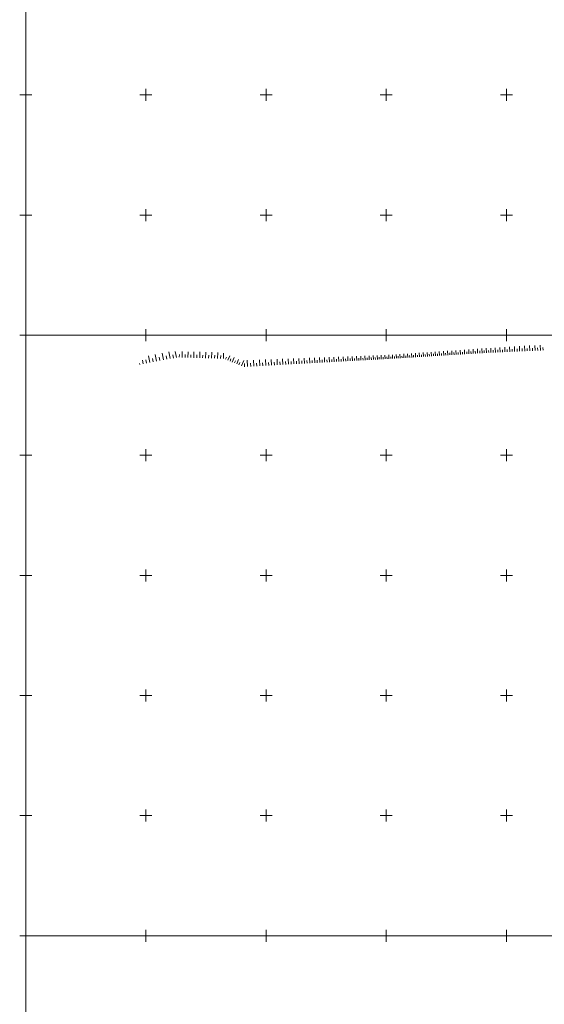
# Model space of a CAD drawing. Header units: metres. Extents: x 5598798 to 5599616, y 5661498 to 5662453.
# Tile 6 of 18: x 5598798 to 5599016, y 5661721 to 5662131. Entities that reach past the tile are written whole.
import ezdxf

# ---------------------------------------------------------------- set-up
doc = ezdxf.new("R2010")
doc.units = ezdxf.units.M
doc.header["$MEASUREMENT"] = 0
for name, pattern in [('1', [0]), ('2_1', [0]), ('2_BUBZ02', [1.75, 1.25, -0.5])]:
    doc.linetypes.add(name, pattern=pattern)
for name, color, linetype, lineweight in [('BUBZ_L_1', 7, '2_BUBZ02', 18), ('Podzial_sekcyjny_krzyze', 7, '1', 18), ('Podzial_sekcyjny_podstawowy', 7, '1', 0)]:
    doc.layers.add(name, color=color, linetype=linetype, lineweight=lineweight)

msp = doc.modelspace()

# ---------------------------------------------------------------- linework, layer by layer
at = {"layer": 'BUBZ_L_1', "linetype": '2_1'}
for p, q in [((5598857.267384, 5661989.674982), (5598856.715152, 5661992.483178)), ((5598860.081262, 5661990.228331), (5598859.52754, 5661993.044105)), ((5598862.699249, 5661990.743159), (5598862.2112, 5661993.224976)), ((5598865.08666, 5661990.761305), (5598865.157189, 5661993.160537)), ((5598867.499489, 5661990.690376), (5598867.570551, 5661993.107748)), ((5598869.93056, 5661990.618911), (5598870.00216, 5661993.05456)), ((5598872.380013, 5661990.546905), (5598872.452154, 5661993.00097)), ((5598874.847985, 5661990.474355), (5598874.920672, 5661992.946975)), ((5598877.334618, 5661990.401257), (5598877.407854, 5661992.892572)), ((5598879.840052, 5661990.327605), (5598879.913842, 5661992.837757)), ((5598882.231699, 5661990.257299), (5598882.298244, 5661992.520971)), ((5598962.214465, 5661990.87587), (5598962.114448, 5661992.498963)), ((5598963.846721, 5661990.976451), (5598963.745951, 5661992.611769)), ((5598965.49127, 5661991.07779), (5598965.389741, 5661992.725424)), ((5598967.148205, 5661991.179892), (5598967.045911, 5661992.839935)), ((5598968.817619, 5661991.282763), (5598968.714555, 5661992.955309)), ((5598970.499606, 5661991.386409), (5598970.395766, 5661993.071551)), ((5598972.194261, 5661991.490835), (5598972.089638, 5661993.188669)), ((5598973.901679, 5661991.596048), (5598973.796268, 5661993.306669)), ((5598974.760204, 5661991.648951), (5598974.707301, 5661992.507477)), ((5598975.621956, 5661991.702054), (5598975.515752, 5661993.425558)), ((5598976.486947, 5661991.755355), (5598976.433646, 5661992.620346)), ((5598977.35519, 5661991.808857), (5598977.248185, 5661993.545342)), ((5598978.226695, 5661991.86256), (5598978.172992, 5661992.734066)), ((5598979.101477, 5661991.916465), (5598978.993667, 5661993.666028)), ((5598979.979546, 5661991.970573), (5598979.925439, 5661992.848642)), ((5598980.860916, 5661992.024884), (5598980.752294, 5661993.787623)), ((5598981.745598, 5661992.079399), (5598981.691083, 5661992.964081)), ((5598982.633606, 5661992.134119), (5598982.524166, 5661993.910134)), ((5598983.524952, 5661992.189045), (5598983.470026, 5661993.08039)), ((5598984.419647, 5661992.244177), (5598984.309383, 5661994.033568)), ((5598985.317706, 5661992.299516), (5598985.262367, 5661993.197575)), ((5598986.21914, 5661992.355063), (5598986.108045, 5661994.157931)), ((5598987.123962, 5661992.410819), (5598987.068206, 5661993.315642)), ((5598988.032185, 5661992.466785), (5598987.920254, 5661994.283231)), ((5598988.943822, 5661992.522961), (5598988.887646, 5661993.434598)), ((5598989.858885, 5661992.579348), (5598989.746111, 5661994.409475)), ((5598990.777388, 5661992.635947), (5598990.720789, 5661993.55445)), ((5598991.701503, 5661992.686341), (5598991.62016, 5661994.535598)), ((5598992.634007, 5661992.727359), (5598992.592989, 5661993.659864)), ((5598993.574455, 5661992.768727), (5598993.49172, 5661994.649622)), ((5598994.522913, 5661992.810447), (5598994.481193, 5661993.758905)), ((5598995.47945, 5661992.852522), (5598995.395299, 5661994.765596)), ((5598996.444134, 5661992.894956), (5598996.401701, 5661993.85964)), ((5598997.417036, 5661992.937751), (5598997.331446, 5661994.883555)), ((5598998.398225, 5661992.980911), (5598998.355065, 5661993.9621)), ((5598999.387772, 5661993.024438), (5598999.300717, 5661995.003531)), ((5599000.385747, 5661993.068336), (5599000.341849, 5661994.066311)), ((5599001.392223, 5661993.112608), (5599001.303679, 5661995.12556)), ((5599002.407273, 5661993.157257), (5599002.362624, 5661994.172306)), ((5599003.430968, 5661993.202286), (5599003.340909, 5661995.249677)), ((5599004.463383, 5661993.247699), (5599004.41797, 5661994.280115)), ((5599005.504593, 5661993.293499), (5599005.412993, 5661995.375918)), ((5599006.554671, 5661993.339689), (5599006.508481, 5661994.389767)), ((5599007.613694, 5661993.386272), (5599007.520527, 5661995.504318)), ((5599008.681737, 5661993.433252), (5599008.634757, 5661994.501296)), ((5599009.758878, 5661993.480633), (5599009.664118, 5661995.634915)), ((5599010.845194, 5661993.528417), (5599010.79741, 5661994.614733)), ((5599011.940764, 5661993.576607), (5599011.844382, 5661995.767746)), ((5599013.045665, 5661993.625209), (5599012.997063, 5661994.73011)), ((5599014.159978, 5661993.674224), (5599014.061947, 5661995.90285)), ((5599015.25307, 5661993.722306), (5599015.204988, 5661994.815398)), ((5598848.871084, 5661988.023848), (5598848.555898, 5661989.626626)), ((5598850.265772, 5661988.298114), (5598849.991507, 5661989.692803)), ((5598851.662324, 5661988.572746), (5598851.11306, 5661991.365849)), ((5598853.060758, 5661988.847748), (5598852.785756, 5661990.246183)), ((5598854.461078, 5661989.123121), (5598853.910332, 5661991.923761)), ((5598855.863286, 5661989.398866), (5598855.587542, 5661990.801074)), ((5598858.673375, 5661989.95147), (5598858.396887, 5661991.357461)), ((5598861.458341, 5661990.499134), (5598861.187538, 5661991.876212)), ((5598863.887044, 5661990.79657), (5598863.922176, 5661991.991676)), ((5598866.290802, 5661990.725907), (5598866.3262, 5661991.93005)), ((5598868.712735, 5661990.654711), (5598868.748401, 5661991.867958)), ((5598871.15298, 5661990.582976), (5598871.188915, 5661991.805396)), ((5598873.611675, 5661990.510699), (5598873.647882, 5661991.742361)), ((5598876.08896, 5661990.437875), (5598876.125441, 5661991.67885)), ((5598878.584976, 5661990.3645), (5598878.621732, 5661991.614858)), ((5598881.099863, 5661990.290571), (5598881.136898, 5661991.550383)), ((5598883.180753, 5661989.959444), (5598883.566453, 5661990.889662)), ((5598884.10732, 5661989.575257), (5598884.875693, 5661991.428392)), ((5598885.030251, 5661989.192579), (5598885.41293, 5661990.11551)), ((5598885.94956, 5661988.811402), (5598886.711913, 5661990.650019)), ((5598886.86526, 5661988.431721), (5598887.244941, 5661989.347422)), ((5598887.777367, 5661988.053531), (5598888.533748, 5661989.877744)), ((5598888.685894, 5661987.676824), (5598889.062601, 5661988.585352)), ((5598889.819823, 5661987.206659), (5598890.760155, 5661989.474517)), ((5598892.346601, 5661986.942348), (5598892.203249, 5661989.529417)), ((5598894.900427, 5661987.083859), (5598894.759527, 5661989.626667)), ((5598896.160908, 5661987.153703), (5598896.091063, 5661988.414185)), ((5598897.41056, 5661987.222948), (5598897.272071, 5661989.722253)), ((5598898.649477, 5661987.291598), (5598898.580827, 5661988.530514)), ((5598899.87775, 5661987.359658), (5598899.74163, 5661989.816203)), ((5598901.09547, 5661987.427133), (5598901.027995, 5661988.644853)), ((5598902.302729, 5661987.494028), (5598902.168938, 5661989.908547)), ((5598903.499617, 5661987.560349), (5598903.433296, 5661988.757237)), ((5598904.686222, 5661987.6261), (5598904.554719, 5661989.99931)), ((5598905.862632, 5661987.691287), (5598905.797446, 5661988.867697)), ((5598907.028936, 5661987.755913), (5598906.899684, 5661990.088521)), ((5598908.18522, 5661987.819984), (5598908.121149, 5661988.976268)), ((5598909.33157, 5661987.883504), (5598909.204529, 5661990.176205)), ((5598910.468072, 5661987.946479), (5598910.405097, 5661989.082981)), ((5598911.59481, 5661988.008913), (5598911.469943, 5661990.262389)), ((5598912.711868, 5661988.07081), (5598912.649971, 5661989.187869)), ((5598913.81933, 5661988.132176), (5598913.696599, 5661990.347099)), ((5598914.917277, 5661988.193015), (5598914.856438, 5661989.290962)), ((5598916.005791, 5661988.25333), (5598915.88516, 5661990.430359)), ((5598917.084954, 5661988.313128), (5598917.025157, 5661989.392291)), ((5598918.154846, 5661988.372412), (5598918.036278, 5661990.512195)), ((5598919.215546, 5661988.431186), (5598919.156772, 5661989.491887)), ((5598920.267134, 5661988.489456), (5598920.150595, 5661990.592631)), ((5598921.309687, 5661988.547225), (5598921.251918, 5661989.589778)), ((5598922.343284, 5661988.604498), (5598922.228738, 5661990.671691)), ((5598923.368001, 5661988.661279), (5598923.31122, 5661989.685995)), ((5598924.383914, 5661988.717571), (5598924.271328, 5661990.749398)), ((5598925.3911, 5661988.773381), (5598925.335291, 5661989.780566)), ((5598926.389633, 5661988.828711), (5598926.278973, 5661990.825776)), ((5598927.379587, 5661988.883565), (5598927.324732, 5661989.873519)), ((5598928.361036, 5661988.937948), (5598928.25227, 5661990.900847)), ((5598929.334054, 5661988.991864), (5598929.280138, 5661989.964882)), ((5598930.298713, 5661989.045317), (5598930.191807, 5661990.974634)), ((5598931.255084, 5661989.098311), (5598931.20209, 5661990.054682)), ((5598932.203238, 5661989.150849), (5598932.098162, 5661991.047158)), ((5598933.143247, 5661989.202936), (5598933.09116, 5661990.142945)), ((5598934.075181, 5661989.254575), (5598933.971902, 5661991.118442)), ((5598934.999108, 5661989.305771), (5598934.947912, 5661990.229698)), ((5598935.915097, 5661989.356527), (5598935.813585, 5661991.188506)), ((5598936.823217, 5661989.406847), (5598936.772897, 5661990.314967)), ((5598937.723535, 5661989.456735), (5598937.62376, 5661991.257371)), ((5598938.616119, 5661989.506194), (5598938.56666, 5661990.398777)), ((5598939.501034, 5661989.555228), (5598939.402966, 5661991.325058)), ((5598940.378347, 5661989.603841), (5598940.329734, 5661990.481154)), ((5598941.248123, 5661989.652036), (5598941.151732, 5661991.391588)), ((5598942.110426, 5661989.699817), (5598942.062645, 5661990.562121)), ((5598942.965322, 5661989.747188), (5598942.87058, 5661991.456979)), ((5598943.812872, 5661989.794152), (5598943.765909, 5661990.641703)), ((5598944.653142, 5661989.840712), (5598944.560021, 5661991.521251)), ((5598945.486192, 5661989.886872), (5598945.440032, 5661990.719923)), ((5598946.312086, 5661989.932636), (5598946.220559, 5661991.584423)), ((5598947.130885, 5661989.978006), (5598947.085514, 5661990.796805)), ((5598947.942649, 5661990.022987), (5598947.852687, 5661991.646515)), ((5598948.747439, 5661990.067582), (5598948.702844, 5661990.872372)), ((5598949.545315, 5661990.111793), (5598949.456892, 5661991.707545)), ((5598950.336336, 5661990.155624), (5598950.292505, 5661990.946645)), ((5598951.120562, 5661990.199079), (5598951.033652, 5661991.76753)), ((5598951.89805, 5661990.24216), (5598951.854969, 5661991.019649)), ((5598952.673988, 5661990.287975), (5598952.578374, 5661991.839619)), ((5598953.452726, 5661990.335962), (5598953.404739, 5661991.1147)), ((5598954.234391, 5661990.384129), (5598954.138057, 5661991.947458)), ((5598955.018994, 5661990.432477), (5598954.970646, 5661991.21708)), ((5598955.806546, 5661990.481007), (5598955.709486, 5661992.05611)), ((5598956.597057, 5661990.529719), (5598956.548345, 5661991.320231)), ((5598957.390541, 5661990.578614), (5598957.29275, 5661992.165581)), ((5598958.187006, 5661990.627693), (5598958.137927, 5661991.424159)), ((5598958.986466, 5661990.676957), (5598958.887939, 5661992.275875)), ((5598959.78893, 5661990.726406), (5598959.739481, 5661991.52887)), ((5598960.59441, 5661990.77604), (5598960.495141, 5661992.387001)), ((5598961.402918, 5661990.825861), (5598961.353097, 5661991.634369)), ((5598963.029062, 5661990.926066), (5598962.978865, 5661991.740663)), ((5598964.667453, 5661991.027025), (5598964.616878, 5661991.847757)), ((5598966.318183, 5661991.128745), (5598966.267228, 5661991.955659)), ((5598967.981346, 5661991.231231), (5598967.930007, 5661992.064372)), ((5598969.657035, 5661991.334489), (5598969.605309, 5661992.173905)), ((5598971.345344, 5661991.438524), (5598971.293229, 5661992.284262)), ((5598973.046368, 5661991.543343), (5598972.993861, 5661992.395451)), ((5598847.476396, 5661987.749583), (5598847.392439, 5661988.176518)), ((5598891.053066, 5661986.870672), (5598890.980875, 5661988.173499)), ((5598893.629022, 5661987.013409), (5598893.557962, 5661988.29583))]:
    msp.add_line(p, q, dxfattribs=at)
at = {"layer": 'Podzial_sekcyjny_krzyze'}
for p, q in [((5598797.5, 5662100), (5598802.5, 5662100)), ((5598800, 5662097.5), (5598800, 5662102.5)), ((5598847.5, 5662100), (5598852.5, 5662100)), ((5598850, 5662097.5), (5598850, 5662102.5)), ((5598897.5, 5662100), (5598902.5, 5662100)), ((5598900, 5662097.5), (5598900, 5662102.5)), ((5598947.5, 5662100), (5598952.5, 5662100)), ((5598950, 5662097.5), (5598950, 5662102.5)), ((5598997.5, 5662100), (5599002.5, 5662100)), ((5599000, 5662097.5), (5599000, 5662102.5)), ((5598797.5, 5662050), (5598802.5, 5662050)), ((5598800, 5662047.5), (5598800, 5662052.5)), ((5598847.5, 5662050), (5598852.5, 5662050)), ((5598850, 5662047.5), (5598850, 5662052.5)), ((5598897.5, 5662050), (5598902.5, 5662050)), ((5598900, 5662047.5), (5598900, 5662052.5)), ((5598947.5, 5662050), (5598952.5, 5662050)), ((5598950, 5662047.5), (5598950, 5662052.5)), ((5598997.5, 5662050), (5599002.5, 5662050)), ((5599000, 5662047.5), (5599000, 5662052.5)), ((5598800, 5661997.5), (5598800, 5662002.5)), ((5598850, 5661997.5), (5598850, 5662002.5)), ((5598900, 5661997.5), (5598900, 5662002.5)), ((5598950, 5661997.5), (5598950, 5662002.5)), ((5599000, 5661997.5), (5599000, 5662002.5)), ((5598797.5, 5662000), (5598802.5, 5662000)), ((5598847.5, 5662000), (5598852.5, 5662000)), ((5598897.5, 5662000), (5598902.5, 5662000)), ((5598947.5, 5662000), (5598952.5, 5662000)), ((5598997.5, 5662000), (5599002.5, 5662000)), ((5598800, 5661947.5), (5598800, 5661952.5)), ((5598850, 5661947.5), (5598850, 5661952.5)), ((5598900, 5661947.5), (5598900, 5661952.5)), ((5598950, 5661947.5), (5598950, 5661952.5)), ((5599000, 5661947.5), (5599000, 5661952.5)), ((5598797.5, 5661950), (5598802.5, 5661950)), ((5598847.5, 5661950), (5598852.5, 5661950)), ((5598897.5, 5661950), (5598902.5, 5661950)), ((5598947.5, 5661950), (5598952.5, 5661950)), ((5598997.5, 5661950), (5599002.5, 5661950)), ((5598800, 5661897.5), (5598800, 5661902.5)), ((5598850, 5661897.5), (5598850, 5661902.5)), ((5598900, 5661897.5), (5598900, 5661902.5)), ((5598950, 5661897.5), (5598950, 5661902.5)), ((5599000, 5661897.5), (5599000, 5661902.5)), ((5598797.5, 5661900), (5598802.5, 5661900)), ((5598847.5, 5661900), (5598852.5, 5661900)), ((5598897.5, 5661900), (5598902.5, 5661900)), ((5598947.5, 5661900), (5598952.5, 5661900)), ((5598997.5, 5661900), (5599002.5, 5661900)), ((5598797.5, 5661850), (5598802.5, 5661850)), ((5598800, 5661847.5), (5598800, 5661852.5)), ((5598847.5, 5661850), (5598852.5, 5661850)), ((5598850, 5661847.5), (5598850, 5661852.5)), ((5598897.5, 5661850), (5598902.5, 5661850)), ((5598900, 5661847.5), (5598900, 5661852.5)), ((5598947.5, 5661850), (5598952.5, 5661850)), ((5598950, 5661847.5), (5598950, 5661852.5)), ((5598997.5, 5661850), (5599002.5, 5661850)), ((5599000, 5661847.5), (5599000, 5661852.5)), ((5598797.5, 5661800), (5598802.5, 5661800)), ((5598800, 5661797.5), (5598800, 5661802.5)), ((5598847.5, 5661800), (5598852.5, 5661800)), ((5598850, 5661797.5), (5598850, 5661802.5)), ((5598897.5, 5661800), (5598902.5, 5661800)), ((5598900, 5661797.5), (5598900, 5661802.5)), ((5598947.5, 5661800), (5598952.5, 5661800)), ((5598950, 5661797.5), (5598950, 5661802.5)), ((5598997.5, 5661800), (5599002.5, 5661800)), ((5599000, 5661797.5), (5599000, 5661802.5)), ((5598800, 5661747.5), (5598800, 5661752.5)), ((5598850, 5661747.5), (5598850, 5661752.5)), ((5598900, 5661747.5), (5598900, 5661752.5)), ((5598950, 5661747.5), (5598950, 5661752.5)), ((5599000, 5661747.5), (5599000, 5661752.5)), ((5598797.5, 5661750), (5598802.5, 5661750)), ((5598847.5, 5661750), (5598852.5, 5661750)), ((5598897.5, 5661750), (5598902.5, 5661750)), ((5598947.5, 5661750), (5598952.5, 5661750)), ((5598997.5, 5661750), (5599002.5, 5661750))]:
    msp.add_line(p, q, dxfattribs=at)
at = {"layer": 'Podzial_sekcyjny_podstawowy'}
for p, q in [((5598800, 5662000), (5598800, 5662250)), ((5598800, 5661750), (5598800, 5662000)), ((5598800, 5662000), (5599200, 5662000)), ((5598800, 5661500), (5598800, 5661750)), ((5598800, 5661750), (5599200, 5661750))]:
    msp.add_line(p, q, dxfattribs=at)

doc.saveas('drawing.dxf')
